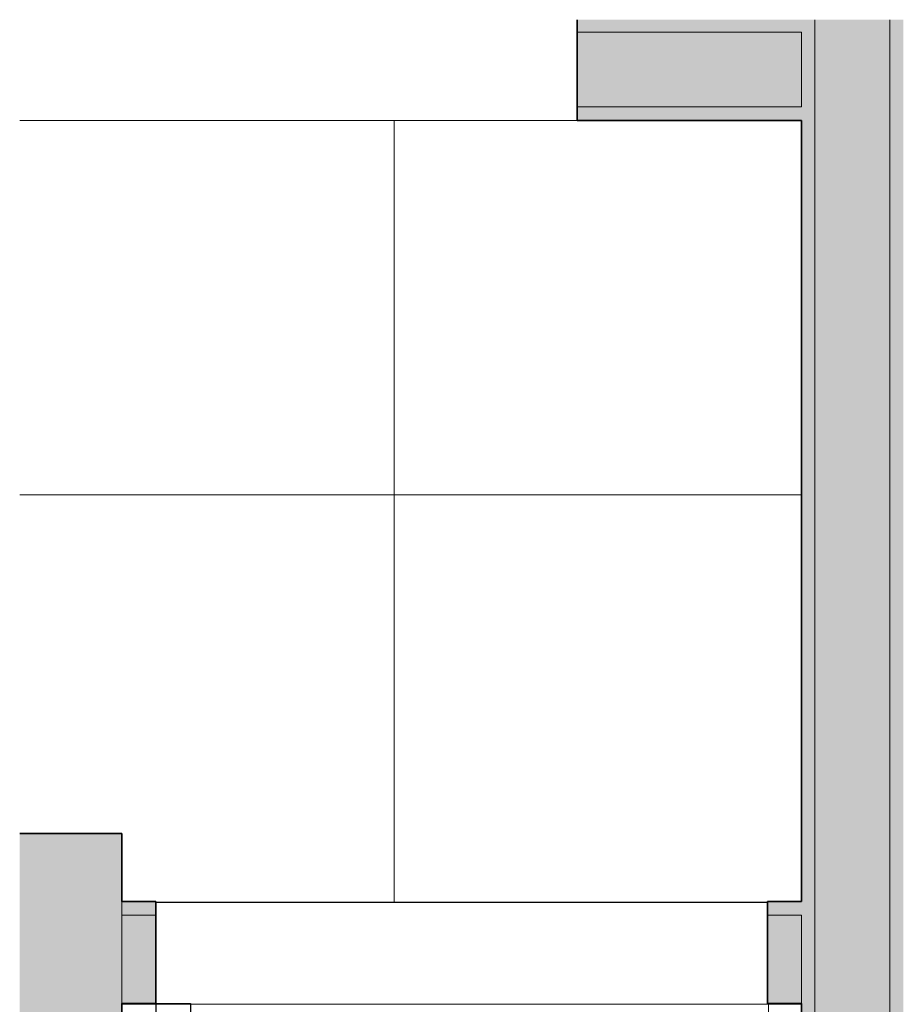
# Model space of a CAD drawing. Header units: metres. Extents: x -7.1 to 31.6, y -21.1 to 8.5.
# Tile 6 of 44: x -7.1 to -5.8, y -16.7 to -15.3. Entities that reach past the tile are written whole.
import ezdxf

# ---------------------------------------------------------------- set-up
doc = ezdxf.new("R2010")
doc.units = ezdxf.units.M
for name, color, linetype, lineweight in [('A-DOOR', 31, 'Continuous', 18), ('A-FLOR', 192, 'Continuous', 18), ('A-FLOR-PATT', 8, 'Continuous', 18), ('A-WALL', 113, 'Continuous', 18), ('A-WALL-PATT', 111, 'Continuous', 35)]:
    doc.layers.add(name, color=color, linetype=linetype, lineweight=lineweight)

# ---------------------------------------------------------------- blocks, each defined once
blk = doc.blocks.new('M_Descarga simples - 080 x 210 mm-2389904-PAGINAÇÃO DE PISO E LAYOUT VEST_ MASCULINO')
at = {"layer": 'A-DOOR', "lineweight": 25}
for p, q in [((0.399, 0.075), (0.399, 0.9752)), ((0.45, 0.9752), (0.399, 0.9752)), ((0.45, 0.075), (0.45, 0.9752)), ((0.45, 0.075), (0.399, 0.075))]:
    blk.add_line(p, q, dxfattribs=at)
at = {"layer": 'A-DOOR'}
blk.add_arc((0.45, 0.075), 0.9017, 93.2424, 180, dxfattribs=at)

msp = doc.modelspace()

# ---------------------------------------------------------------- hatches: boundary and pattern name
at = {"layer": 'A-FLOR-PATT'}
h = msp.add_hatch(dxfattribs=at)
h.set_pattern_fill('FP_1', color=256, style=0, pattern_type=2)
h.set_pattern_definition([(0, (-4.727, -17.766), (0, 0.6), []), (90, (-4.727, -17.766), (-0.6, 4e-17), [])])
h.paths.add_polyline_path([(-5.9773, -16.5659), (-5.9773, -16.5646), (-5.9273, -16.5646), (-5.9273, -15.4146), (-7.0776, -15.4146), (-7.0776, -16.4646), (-6.9273, -16.4646), (-6.9273, -16.5646), (-6.8773, -16.5646), (-6.8773, -16.5659), (-6.2635, -16.5659)], flags=0)
at = {"layer": 'A-WALL-PATT'}
for points in [[(-5.9273, -15.2846), (-5.9273, -15.2661), (-6.2573, -15.2661), (-6.2573, -15.2846)], [(-5.8565, -19.0622), (-5.7973, -19.0622), (-5.7973, -15.2661), (-5.9073, -15.2661), (-5.9073, -19.0622)], [(-5.7773, -19.0622), (-5.7773, -15.2661), (-5.7973, -15.2661), (-5.7973, -19.0622)], [(-5.9273, -15.3946), (-5.9273, -15.2846), (-6.2573, -15.2846), (-6.2573, -15.3946)]]:
    msp.add_hatch(color=250, dxfattribs=at).paths.add_polyline_path(points, flags=0)
at = {"layer": 'A-WALL-PATT', "lineweight": 18}
for points in [[(-5.9273, -19.0622), (-5.9073, -19.0622), (-5.9073, -15.2661), (-5.9273, -15.2661), (-5.9273, -18.7372)], [(-5.9273, -15.4146), (-5.9273, -15.3946), (-6.2573, -15.3946), (-6.2573, -15.4146)], [(-6.9473, -16.9146), (-6.9273, -16.9146), (-6.9273, -16.4646), (-7.0776, -16.4646), (-7.0776, -16.9146), (-7.0773, -16.9146)]]:
    msp.add_hatch(color=7, dxfattribs=at).paths.add_polyline_path(points, flags=0)
at = {"layer": 'A-WALL-PATT'}
h = msp.add_hatch(color=250, dxfattribs=at)
h.paths.add_polyline_path([(-5.9773, -16.5846), (-5.9273, -16.5846), (-5.9273, -16.5646), (-5.9773, -16.5646)], flags=0)
h.paths.add_polyline_path([(-6.9273, -16.5846), (-6.8773, -16.5846), (-6.8773, -16.5646), (-6.9273, -16.5646)], flags=0)
at = {"layer": 'A-WALL-PATT', "lineweight": 18}
h = msp.add_hatch(color=7, dxfattribs=at)
h.paths.add_polyline_path([(-6.8773, -16.7146), (-6.8773, -16.5846), (-6.9273, -16.5846), (-6.9273, -16.7146)], flags=0)
h.paths.add_polyline_path([(-5.9773, -16.7146), (-5.9273, -16.7146), (-5.9273, -16.5846), (-5.9773, -16.5846), (-5.9773, -16.6545)], flags=0)

# ---------------------------------------------------------------- linework, layer by layer
at = {"layer": 'A-FLOR'}
for p, q in [((-6.2573, -15.4146), (-7.0776, -15.4146)), ((-6.8773, -16.5659), (-5.9773, -16.5659)), ((-5.9273, -16.7159), (-6.9273, -16.7159))]:
    msp.add_line(p, q, dxfattribs=at)
at = {"layer": 'A-WALL', "lineweight": 35}
for p, q in [((-6.2573, -15.2661), (-6.2573, -15.4146)), ((-6.2573, -15.4146), (-5.9273, -15.4146)), ((-5.9273, -15.4146), (-5.9273, -16.5646)), ((-6.9273, -16.4646), (-7.0776, -16.4646)), ((-6.9273, -16.5646), (-6.9273, -16.4646)), ((-6.8773, -16.5646), (-6.9273, -16.5646)), ((-6.8773, -16.7146), (-6.8773, -16.5646)), ((-5.9273, -16.5646), (-5.9773, -16.5646)), ((-5.9773, -16.5646), (-5.9773, -16.7146)), ((-6.9273, -20.6646), (-6.9273, -16.7146)), ((-6.9273, -16.7146), (-6.8773, -16.7146)), ((-5.9773, -16.7146), (-5.9273, -16.7146)), ((-5.9273, -16.7146), (-5.9273, -19.0622))]:
    msp.add_line(p, q, dxfattribs=at)
at = {"layer": 'A-WALL'}
for p, q in [((-5.9073, -19.0622), (-5.9073, -15.2661)), ((-5.7973, -19.0622), (-5.7973, -15.2661)), ((-5.9273, -15.2846), (-6.2573, -15.2846)), ((-5.9273, -15.3946), (-5.9273, -15.2846)), ((-5.9273, -15.3946), (-6.2573, -15.3946)), ((-6.9273, -16.5646), (-6.9273, -16.7146)), ((-6.8773, -16.5846), (-6.9273, -16.5846)), ((-5.9273, -16.5846), (-5.9773, -16.5846)), ((-5.9273, -16.7146), (-5.9273, -16.5846))]:
    msp.add_line(p, q, dxfattribs=at)

# ---------------------------------------------------------------- block references
at = {"layer": 'A-DOOR', "color": 7, "rotation": 180}
msp.add_blockref('M_Descarga simples - 080 x 210 mm-2389904-PAGINAÇÃO DE PISO E LAYOUT VEST_ MASCULINO', (-6.4273, -16.6396), dxfattribs=at)

doc.saveas('drawing.dxf')
